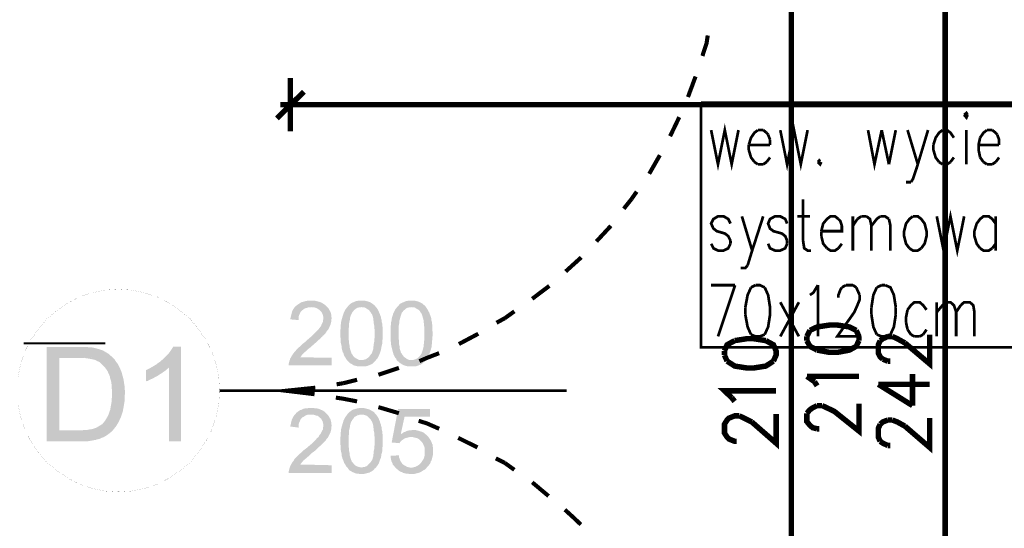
# Model space of a CAD drawing. Header units: millimetres. Extents: x -14047 to 49934, y -21523 to 14989.
# Tile 114 of 256: x 1420 to 1648, y 5724 to 5842. Entities that reach past the tile are written whole.
import ezdxf

# ---------------------------------------------------------------- set-up
doc = ezdxf.new("R2010")
doc.units = ezdxf.units.MM
doc.layers.add('H', color=7, linetype='Continuous')
doc.layers.add('P', color=7, linetype='Continuous')

msp = doc.modelspace()

# ---------------------------------------------------------------- hatches: boundary and pattern name
at = {"layer": 'H', "linetype": 'Continuous'}
for points in [[(1484.533, 5772.346), (1482.593, 5772.521), (1482.678, 5772.961), (1482.768, 5773.316), (1482.853, 5773.666), (1482.943, 5774.021), (1483.033, 5774.371), (1483.208, 5774.726), (1483.383, 5774.991), (1483.563, 5775.256), (1483.823, 5775.521), (1484.003, 5775.696), (1484.353, 5775.961), (1484.883, 5776.311), (1485.238, 5776.491), (1485.503, 5776.576), (1485.853, 5776.666), (1486.208, 5776.756), (1486.648, 5776.841), (1486.998, 5776.841), (1487.443, 5776.841), (1487.882, 5776.841), (1488.322, 5776.841), (1488.677, 5776.756), (1489.027, 5776.666), (1489.382, 5776.576), (1489.647, 5776.491), (1489.997, 5776.311), (1490.527, 5775.961), (1490.792, 5775.786), (1491.142, 5775.431), (1487.443, 5775.341), (1487.088, 5775.341), (1486.648, 5775.256), (1486.383, 5775.166), (1486.028, 5775.076), (1485.768, 5774.901), (1485.413, 5774.636), (1485.058, 5774.286), (1484.883, 5774.021), (1484.793, 5773.756), (1484.618, 5773.401), (1484.533, 5773.051), (1484.533, 5772.611)], [(1502.431, 5762.997), (1499.171, 5763.087), (1499.521, 5763.087), (1499.786, 5763.172), (1500.141, 5763.262), (1500.406, 5763.437), (1500.666, 5763.612), (1500.931, 5763.877), (1501.196, 5764.232), (1501.376, 5764.497), (1501.551, 5764.672), (1501.641, 5764.937), (1501.726, 5765.202), (1501.816, 5765.467), (1501.901, 5765.817), (1501.901, 5766.172), (1501.991, 5766.522), (1501.991, 5766.877), (1502.081, 5767.317), (1502.081, 5767.757), (1502.166, 5768.202), (1502.166, 5768.727), (1502.166, 5769.172), (1502.166, 5769.697), (1502.166, 5770.226), (1502.081, 5770.666), (1502.081, 5771.111), (1501.991, 5771.551), (1501.991, 5771.901), (1501.901, 5772.256), (1501.901, 5772.611), (1501.816, 5772.961), (1501.726, 5773.226), (1501.641, 5773.491), (1501.551, 5773.756), (1501.376, 5773.931), (1501.286, 5774.106), (1501.021, 5774.461), (1500.756, 5774.726), (1500.491, 5774.901), (1500.226, 5775.076), (1499.876, 5775.256), (1499.611, 5775.341), (1499.256, 5775.341), (1495.906, 5775.431), (1496.081, 5775.696), (1496.346, 5775.961), (1496.701, 5776.226), (1496.966, 5776.401), (1497.316, 5776.491), (1497.671, 5776.666), (1497.936, 5776.756), (1498.376, 5776.841), (1498.726, 5776.841), (1499.081, 5776.841), (1499.521, 5776.841), (1499.876, 5776.841), (1500.226, 5776.756), (1500.581, 5776.666), (1500.931, 5776.576), (1501.286, 5776.401), (1501.551, 5776.226), (1501.901, 5775.961), (1502.166, 5775.786), (1502.346, 5775.521), (1502.61, 5775.256), (1502.785, 5774.991), (1502.96, 5774.726), (1503.135, 5774.371), (1503.225, 5774.106), (1503.4, 5773.756), (1503.49, 5773.401), (1503.665, 5773.051), (1503.665, 5772.786), (1503.755, 5772.521), (1503.84, 5772.166), (1503.84, 5771.901), (1503.93, 5771.551), (1503.93, 5771.196), (1504.02, 5770.756), (1504.02, 5770.406), (1504.02, 5769.962), (1504.02, 5769.522), (1504.02, 5768.727), (1504.02, 5768.377), (1504.02, 5767.937), (1503.93, 5767.142), (1503.93, 5766.787), (1503.84, 5766.437), (1503.755, 5766.082), (1503.665, 5765.467), (1503.58, 5765.202), (1503.49, 5764.937), (1503.225, 5764.232), (1503.05, 5763.877), (1502.87, 5763.527)], [(1513.984, 5762.997), (1510.719, 5763.087), (1511.074, 5763.087), (1511.424, 5763.172), (1511.689, 5763.262), (1512.044, 5763.437), (1512.309, 5763.612), (1512.574, 5763.877), (1512.839, 5764.232), (1513.014, 5764.497), (1513.104, 5764.672), (1513.189, 5764.937), (1513.279, 5765.202), (1513.364, 5765.467), (1513.454, 5765.817), (1513.544, 5766.172), (1513.544, 5766.522), (1513.629, 5766.877), (1513.629, 5767.317), (1513.719, 5767.757), (1513.719, 5768.202), (1513.719, 5768.727), (1513.719, 5769.172), (1513.719, 5769.697), (1513.719, 5770.226), (1513.719, 5770.666), (1513.629, 5771.111), (1513.629, 5771.551), (1513.544, 5771.901), (1513.544, 5772.256), (1513.454, 5772.611), (1513.364, 5772.961), (1513.279, 5773.226), (1513.189, 5773.491), (1513.104, 5773.756), (1513.014, 5773.931), (1512.839, 5774.106), (1512.659, 5774.461), (1512.394, 5774.726), (1512.044, 5774.901), (1511.779, 5775.076), (1511.514, 5775.256), (1511.164, 5775.341), (1510.809, 5775.341), (1507.46, 5775.431), (1507.725, 5775.696), (1507.9, 5775.961), (1508.25, 5776.226), (1508.605, 5776.401), (1508.87, 5776.491), (1509.22, 5776.666), (1509.575, 5776.756), (1509.93, 5776.841), (1510.279, 5776.841), (1510.719, 5776.841), (1511.164, 5776.841), (1511.514, 5776.841), (1511.869, 5776.756), (1512.219, 5776.666), (1512.484, 5776.576), (1512.839, 5776.401), (1513.189, 5776.226), (1513.454, 5775.961), (1513.719, 5775.786), (1513.984, 5775.521), (1514.159, 5775.256), (1514.339, 5774.991), (1514.514, 5774.726), (1514.689, 5774.371), (1514.864, 5774.106), (1514.954, 5773.756), (1515.129, 5773.401), (1515.219, 5773.051), (1515.309, 5772.786), (1515.309, 5772.521), (1515.394, 5772.166), (1515.484, 5771.901), (1515.484, 5771.551), (1515.569, 5771.196), (1515.569, 5770.756), (1515.569, 5770.406), (1515.569, 5769.962), (1515.659, 5769.522), (1515.659, 5768.727), (1515.569, 5768.377), (1515.569, 5767.937), (1515.484, 5767.142), (1515.484, 5766.787), (1515.394, 5766.437), (1515.394, 5766.082), (1515.219, 5765.467), (1515.129, 5765.202), (1515.044, 5764.937), (1514.779, 5764.232), (1514.599, 5763.877), (1514.424, 5763.527)], [(1482.238, 5761.853), (1482.238, 5762.203), (1482.328, 5762.558), (1482.413, 5762.907), (1482.503, 5763.087), (1482.593, 5763.437), (1482.768, 5763.702), (1482.943, 5764.057), (1483.118, 5764.317), (1483.383, 5764.672), (1483.563, 5764.937), (1483.738, 5765.112), (1483.913, 5765.287), (1484.088, 5765.552), (1484.883, 5766.262), (1485.148, 5766.522), (1485.413, 5766.787), (1485.768, 5767.052), (1486.118, 5767.317), (1486.473, 5767.672), (1487.178, 5768.287), (1487.528, 5768.552), (1487.792, 5768.817), (1488.322, 5769.347), (1488.587, 5769.612), (1488.762, 5769.787), (1489.027, 5770.052), (1489.202, 5770.226), (1489.292, 5770.406), (1489.647, 5770.846), (1489.822, 5771.196), (1489.997, 5771.551), (1490.172, 5771.901), (1490.172, 5772.256), (1490.262, 5772.521), (1490.262, 5772.786), (1490.262, 5773.136), (1490.172, 5773.491), (1490.087, 5773.756), (1489.912, 5774.106), (1489.732, 5774.371), (1489.467, 5774.636), (1489.202, 5774.811), (1488.942, 5774.991), (1488.587, 5775.166), (1488.322, 5775.256), (1487.967, 5775.341), (1487.528, 5775.341), (1491.142, 5775.431), (1491.407, 5775.166), (1491.587, 5774.811), (1491.762, 5774.551), (1491.937, 5774.196), (1492.027, 5773.931), (1492.117, 5773.581), (1492.117, 5773.226), (1492.202, 5772.786), (1492.117, 5772.346), (1492.117, 5771.991), (1491.937, 5771.286), (1491.762, 5770.931), (1491.672, 5770.666), (1491.497, 5770.316), (1491.322, 5770.052), (1491.057, 5769.787), (1490.882, 5769.437), (1490.617, 5769.082), (1490.437, 5768.907), (1490.172, 5768.727), (1489.997, 5768.462), (1489.732, 5768.287), (1489.557, 5768.022), (1489.202, 5767.757), (1488.942, 5767.492), (1488.677, 5767.232), (1488.322, 5766.967), (1487.967, 5766.612), (1487.707, 5766.437), (1487.353, 5766.082), (1486.998, 5765.817), (1486.648, 5765.552), (1486.383, 5765.287), (1486.118, 5765.027), (1485.853, 5764.847), (1485.678, 5764.672), (1485.323, 5764.317), (1485.148, 5763.967), (1484.883, 5763.702), (1492.202, 5763.612), (1492.202, 5761.853)], [(1499.171, 5761.588), (1498.726, 5761.588), (1498.376, 5761.588), (1498.021, 5761.673), (1497.671, 5761.763), (1497.316, 5761.853), (1497.051, 5762.028), (1496.786, 5762.203), (1496.436, 5762.378), (1496.171, 5762.643), (1495.996, 5762.822), (1495.731, 5763.087), (1495.551, 5763.347), (1495.466, 5763.527), (1495.291, 5763.792), (1495.112, 5764.057), (1495.027, 5764.317), (1494.937, 5764.672), (1494.762, 5764.937), (1494.582, 5765.642), (1494.497, 5765.997), (1494.497, 5766.347), (1494.317, 5767.142), (1494.317, 5767.937), (1494.232, 5768.377), (1494.232, 5768.907), (1494.232, 5769.172), (1494.232, 5769.612), (1494.232, 5770.052), (1494.317, 5770.491), (1494.317, 5771.286), (1494.407, 5771.636), (1494.407, 5771.991), (1494.497, 5772.346), (1494.582, 5772.611), (1494.672, 5772.961), (1494.762, 5773.226), (1494.847, 5773.491), (1494.937, 5773.841), (1495.112, 5774.196), (1495.291, 5774.551), (1495.466, 5774.901), (1495.906, 5775.431), (1499.081, 5775.341), (1498.726, 5775.341), (1498.466, 5775.256), (1498.111, 5775.166), (1497.846, 5774.991), (1497.491, 5774.726), (1497.316, 5774.551), (1497.141, 5774.286), (1496.966, 5774.106), (1496.876, 5773.841), (1496.701, 5773.581), (1496.521, 5773.051), (1496.436, 5772.696), (1496.436, 5772.431), (1496.346, 5772.081), (1496.261, 5771.636), (1496.261, 5771.286), (1496.171, 5770.406), (1496.171, 5769.962), (1496.171, 5768.727), (1496.171, 5768.202), (1496.171, 5767.757), (1496.261, 5767.317), (1496.261, 5766.877), (1496.346, 5766.522), (1496.346, 5766.172), (1496.436, 5765.817), (1496.521, 5765.467), (1496.611, 5765.202), (1496.701, 5764.937), (1496.786, 5764.672), (1496.876, 5764.497), (1497.051, 5764.317), (1497.231, 5763.967), (1497.491, 5763.702), (1497.756, 5763.527), (1498.111, 5763.347), (1498.376, 5763.172), (1498.726, 5763.087), (1499.081, 5763.087), (1502.431, 5762.997), (1502.166, 5762.733), (1501.991, 5762.558), (1501.641, 5762.203), (1501.286, 5762.028), (1501.021, 5761.938), (1500.666, 5761.763), (1500.316, 5761.673), (1499.961, 5761.588), (1499.611, 5761.588)], [(1510.719, 5761.588), (1510.369, 5761.588), (1509.93, 5761.588), (1509.575, 5761.673), (1509.31, 5761.763), (1508.96, 5761.853), (1508.605, 5762.028), (1508.34, 5762.203), (1508.075, 5762.378), (1507.81, 5762.643), (1507.545, 5762.822), (1507.28, 5763.087), (1507.195, 5763.347), (1507.015, 5763.527), (1506.84, 5763.792), (1506.755, 5764.057), (1506.575, 5764.317), (1506.49, 5764.672), (1506.4, 5764.937), (1506.225, 5765.642), (1506.135, 5765.997), (1506.045, 5766.347), (1505.96, 5767.142), (1505.87, 5767.937), (1505.87, 5768.377), (1505.87, 5768.907), (1505.87, 5769.172), (1505.87, 5769.612), (1505.87, 5770.052), (1505.87, 5770.491), (1505.96, 5771.286), (1505.96, 5771.636), (1506.045, 5771.991), (1506.135, 5772.346), (1506.135, 5772.611), (1506.225, 5772.961), (1506.31, 5773.226), (1506.4, 5773.491), (1506.49, 5773.841), (1506.665, 5774.196), (1506.84, 5774.551), (1507.015, 5774.901), (1507.46, 5775.431), (1510.719, 5775.341), (1510.369, 5775.341), (1510.014, 5775.256), (1509.665, 5775.166), (1509.4, 5774.991), (1509.135, 5774.726), (1508.87, 5774.551), (1508.695, 5774.286), (1508.515, 5774.106), (1508.43, 5773.841), (1508.34, 5773.581), (1508.165, 5773.051), (1508.075, 5772.696), (1507.99, 5772.431), (1507.9, 5772.081), (1507.9, 5771.636), (1507.81, 5771.286), (1507.725, 5770.406), (1507.725, 5769.962), (1507.725, 5768.727), (1507.725, 5768.202), (1507.81, 5767.757), (1507.81, 5767.317), (1507.81, 5766.877), (1507.9, 5766.522), (1507.99, 5766.172), (1507.99, 5765.817), (1508.075, 5765.467), (1508.165, 5765.202), (1508.25, 5764.937), (1508.34, 5764.672), (1508.515, 5764.497), (1508.605, 5764.317), (1508.87, 5763.967), (1509.135, 5763.702), (1509.4, 5763.527), (1509.665, 5763.347), (1510.014, 5763.172), (1510.279, 5763.087), (1510.634, 5763.087), (1513.984, 5762.997), (1513.809, 5762.733), (1513.544, 5762.558), (1513.189, 5762.203), (1512.924, 5762.028), (1512.574, 5761.938), (1512.219, 5761.763), (1511.954, 5761.673), (1511.604, 5761.588), (1511.164, 5761.588), (1510.809, 5761.588)], [(1426.066, 5744.215), (1426.066, 5766.082), (1434.265, 5766.082), (1434.885, 5766.082), (1435.5, 5766.082), (1436.029, 5765.997), (1436.559, 5765.997), (1436.999, 5765.907), (1437.439, 5765.817), (1438.589, 5765.467), (1439.119, 5765.287), (1439.559, 5765.027), (1439.999, 5764.762), (1440.439, 5764.497), (1440.704, 5764.232), (1441.144, 5763.877), (1433.56, 5763.527), (1428.975, 5763.527), (1428.975, 5746.77), (1441.059, 5746.42), (1440.614, 5746.065), (1440.264, 5745.8), (1439.734, 5745.45), (1439.294, 5745.185), (1438.764, 5745.01), (1438.234, 5744.745), (1437.704, 5744.655), (1437.529, 5744.565), (1436.999, 5744.48), (1436.559, 5744.39), (1436.029, 5744.3), (1435.5, 5744.215), (1434.975, 5744.215), (1434.355, 5744.215)], [(1454.462, 5744.215), (1454.462, 5761.323), (1450.582, 5761.498), (1451.022, 5761.763), (1451.462, 5762.028), (1451.902, 5762.378), (1452.342, 5762.643), (1452.697, 5762.997), (1453.047, 5763.262), (1453.492, 5763.702), (1453.932, 5764.142), (1454.282, 5764.497), (1454.637, 5764.937), (1454.902, 5765.377), (1455.167, 5765.732), (1455.432, 5766.172), (1457.197, 5766.172), (1457.197, 5744.215)], [(1441.059, 5746.42), (1428.975, 5746.77), (1434.265, 5746.77), (1434.885, 5746.86), (1435.5, 5746.86), (1435.944, 5746.95), (1436.469, 5747.035), (1436.914, 5747.125), (1437.089, 5747.215), (1437.619, 5747.39), (1438.059, 5747.655), (1438.499, 5747.919), (1438.939, 5748.184), (1439.379, 5748.709), (1439.644, 5749.064), (1439.909, 5749.504), (1440.174, 5749.944), (1440.439, 5750.474), (1440.614, 5751.004), (1440.794, 5751.534), (1440.879, 5752.064), (1440.969, 5752.504), (1441.059, 5753.034), (1441.144, 5753.564), (1441.144, 5754.089), (1441.234, 5754.709), (1441.234, 5755.943), (1441.144, 5756.558), (1441.144, 5757.178), (1441.059, 5757.793), (1440.969, 5758.323), (1440.794, 5758.763), (1440.704, 5759.293), (1440.529, 5759.733), (1440.349, 5760.088), (1440.174, 5760.528), (1439.734, 5761.143), (1439.379, 5761.588), (1439.029, 5761.938), (1438.674, 5762.293), (1438.234, 5762.643), (1437.794, 5762.822), (1437.354, 5763.087), (1436.999, 5763.172), (1436.559, 5763.262), (1436.119, 5763.347), (1435.59, 5763.437), (1434.975, 5763.527), (1434.355, 5763.527), (1433.65, 5763.527), (1441.144, 5763.877), (1441.499, 5763.527), (1441.849, 5763.172), (1442.114, 5762.733), (1442.469, 5762.293), (1442.734, 5761.853), (1442.999, 5761.323), (1443.173, 5760.883), (1443.348, 5760.528), (1443.523, 5759.998), (1443.613, 5759.558), (1443.788, 5759.028), (1443.878, 5758.588), (1443.968, 5758.058), (1444.053, 5757.528), (1444.143, 5756.998), (1444.143, 5756.383), (1444.233, 5755.853), (1444.233, 5755.239), (1444.143, 5754.709), (1444.143, 5754.089), (1444.143, 5753.564), (1443.968, 5752.504), (1443.878, 5751.974), (1443.788, 5751.534), (1443.703, 5751.004), (1443.613, 5750.829), (1443.438, 5750.299), (1443.263, 5749.769), (1442.999, 5749.239), (1442.819, 5748.799), (1442.554, 5748.359), (1442.294, 5747.919), (1442.114, 5747.655), (1441.764, 5747.215), (1441.409, 5746.77)], [(1449.083, 5758.148), (1449.083, 5760.703), (1449.613, 5760.968), (1450.582, 5761.498), (1454.462, 5761.323), (1454.107, 5761.058), (1453.757, 5760.703), (1453.312, 5760.438), (1452.872, 5760.088), (1452.432, 5759.823), (1451.902, 5759.468), (1451.372, 5759.203), (1450.932, 5758.938), (1450.403, 5758.678), (1449.963, 5758.498), (1449.523, 5758.233)], [(1484.533, 5747.39), (1482.593, 5747.655), (1482.678, 5748.004), (1482.768, 5748.444), (1482.853, 5748.799), (1482.943, 5749.154), (1483.033, 5749.414), (1483.208, 5749.769), (1483.383, 5750.034), (1483.563, 5750.299), (1483.823, 5750.564), (1484.003, 5750.829), (1484.353, 5751.094), (1484.883, 5751.444), (1485.238, 5751.534), (1485.503, 5751.709), (1485.853, 5751.799), (1486.208, 5751.884), (1486.648, 5751.884), (1486.998, 5751.974), (1487.443, 5751.974), (1487.882, 5751.974), (1488.322, 5751.884), (1488.677, 5751.884), (1489.027, 5751.799), (1489.382, 5751.709), (1489.647, 5751.534), (1489.997, 5751.444), (1490.527, 5751.094), (1490.792, 5750.829), (1491.142, 5750.474), (1487.443, 5750.389), (1487.088, 5750.389), (1486.648, 5750.389), (1486.383, 5750.299), (1486.028, 5750.124), (1485.768, 5749.944), (1485.413, 5749.769), (1485.058, 5749.414), (1484.883, 5749.064), (1484.793, 5748.799), (1484.618, 5748.444), (1484.533, 5748.094), (1484.533, 5747.74)], [(1502.431, 5738.041), (1499.171, 5738.131), (1499.521, 5738.216), (1499.786, 5738.216), (1500.141, 5738.396), (1500.406, 5738.481), (1500.666, 5738.746), (1500.931, 5739.011), (1501.196, 5739.276), (1501.376, 5739.541), (1501.551, 5739.806), (1501.641, 5739.981), (1501.726, 5740.246), (1501.816, 5740.6), (1501.901, 5740.865), (1501.901, 5741.215), (1501.991, 5741.57), (1501.991, 5742.01), (1502.081, 5742.36), (1502.081, 5742.805), (1502.166, 5743.33), (1502.166, 5743.775), (1502.166, 5744.3), (1502.166, 5744.83), (1502.166, 5745.27), (1502.081, 5745.8), (1502.081, 5746.24), (1501.991, 5746.595), (1501.991, 5747.035), (1501.901, 5747.39), (1501.901, 5747.74), (1501.816, 5748.004), (1501.726, 5748.359), (1501.641, 5748.624), (1501.551, 5748.799), (1501.376, 5749.064), (1501.286, 5749.239), (1501.021, 5749.504), (1500.756, 5749.769), (1500.491, 5750.034), (1500.226, 5750.209), (1499.876, 5750.299), (1499.611, 5750.389), (1499.256, 5750.389), (1495.906, 5750.564), (1496.081, 5750.739), (1496.346, 5751.004), (1496.701, 5751.269), (1496.966, 5751.444), (1497.316, 5751.619), (1497.671, 5751.709), (1497.936, 5751.799), (1498.376, 5751.884), (1498.726, 5751.974), (1499.081, 5751.974), (1499.521, 5751.974), (1499.876, 5751.884), (1500.226, 5751.799), (1500.581, 5751.709), (1500.931, 5751.619), (1501.286, 5751.444), (1501.551, 5751.269), (1501.901, 5751.094), (1502.166, 5750.829), (1502.346, 5750.564), (1502.61, 5750.299), (1502.785, 5750.034), (1502.96, 5749.769), (1503.135, 5749.504), (1503.225, 5749.154), (1503.4, 5748.799), (1503.49, 5748.444), (1503.665, 5748.094), (1503.665, 5747.83), (1503.755, 5747.565), (1503.84, 5747.3), (1503.84, 5746.95), (1503.93, 5746.595), (1503.93, 5746.24), (1504.02, 5745.89), (1504.02, 5745.45), (1504.02, 5745.095), (1504.02, 5744.655), (1504.02, 5743.86), (1504.02, 5743.42), (1504.02, 5742.98), (1503.93, 5742.275), (1503.93, 5741.835), (1503.84, 5741.48), (1503.755, 5741.215), (1503.665, 5740.51), (1503.58, 5740.246), (1503.49, 5740.071), (1503.225, 5739.276), (1503.05, 5738.921), (1502.87, 5738.661)], [(1507.9, 5743.775), (1506.135, 5743.95), (1507.635, 5751.709), (1515.044, 5751.709), (1515.044, 5749.944), (1509.135, 5749.944), (1508.25, 5745.89), (1514.074, 5745.8), (1514.339, 5745.535), (1514.689, 5745.185), (1510.634, 5745.185), (1510.279, 5745.185), (1509.93, 5745.095), (1509.575, 5745.01), (1509.22, 5744.92), (1509.045, 5744.83), (1508.695, 5744.565), (1508.43, 5744.39), (1508.165, 5744.125), (1507.99, 5743.86)], [(1482.238, 5736.896), (1482.238, 5737.246), (1482.328, 5737.601), (1482.413, 5737.951), (1482.503, 5738.216), (1482.593, 5738.481), (1482.768, 5738.836), (1482.943, 5739.101), (1483.118, 5739.451), (1483.383, 5739.716), (1483.563, 5740.071), (1483.913, 5740.421), (1484.088, 5740.6), (1484.883, 5741.39), (1485.148, 5741.57), (1485.413, 5741.835), (1485.768, 5742.185), (1486.118, 5742.45), (1486.473, 5742.715), (1487.178, 5743.33), (1487.528, 5743.595), (1487.792, 5743.86), (1488.322, 5744.39), (1488.587, 5744.655), (1488.762, 5744.92), (1489.027, 5745.095), (1489.202, 5745.27), (1489.292, 5745.535), (1489.647, 5745.98), (1489.822, 5746.33), (1489.997, 5746.685), (1490.172, 5746.95), (1490.172, 5747.3), (1490.262, 5747.655), (1490.262, 5747.83), (1490.262, 5748.184), (1490.172, 5748.534), (1490.087, 5748.889), (1489.912, 5749.154), (1489.732, 5749.504), (1489.467, 5749.679), (1489.202, 5749.944), (1488.942, 5750.124), (1488.587, 5750.209), (1488.322, 5750.299), (1487.967, 5750.389), (1487.528, 5750.389), (1491.142, 5750.474), (1491.407, 5750.209), (1491.587, 5749.944), (1491.762, 5749.594), (1491.937, 5749.329), (1492.027, 5748.974), (1492.117, 5748.624), (1492.117, 5748.269), (1492.202, 5747.919), (1492.117, 5747.39), (1492.117, 5747.035), (1491.937, 5746.33), (1491.762, 5745.98), (1491.672, 5745.715), (1491.497, 5745.45), (1491.322, 5745.095), (1491.057, 5744.83), (1490.882, 5744.48), (1490.617, 5744.215), (1490.437, 5744.04), (1490.172, 5743.775), (1489.997, 5743.595), (1489.732, 5743.33), (1489.557, 5743.155), (1489.202, 5742.89), (1488.942, 5742.625), (1488.677, 5742.36), (1488.322, 5742.01), (1487.967, 5741.745), (1487.707, 5741.57), (1487.353, 5741.215), (1486.998, 5740.865), (1486.648, 5740.6), (1486.383, 5740.336), (1486.118, 5740.156), (1485.853, 5739.891), (1485.678, 5739.806), (1485.323, 5739.366), (1485.148, 5739.101), (1484.883, 5738.836), (1492.202, 5738.661), (1492.202, 5736.896)], [(1499.171, 5736.631), (1498.726, 5736.631), (1498.376, 5736.716), (1498.021, 5736.716), (1497.671, 5736.806), (1497.316, 5736.981), (1497.051, 5737.071), (1496.786, 5737.246), (1496.436, 5737.426), (1496.171, 5737.691), (1495.996, 5737.951), (1495.731, 5738.216), (1495.551, 5738.396), (1495.466, 5738.661), (1495.291, 5738.921), (1495.112, 5739.186), (1495.027, 5739.451), (1494.937, 5739.716), (1494.762, 5740.071), (1494.582, 5740.685), (1494.497, 5741.04), (1494.497, 5741.39), (1494.317, 5742.185), (1494.317, 5743.065), (1494.232, 5743.51), (1494.232, 5743.95), (1494.232, 5744.3), (1494.232, 5744.745), (1494.232, 5745.185), (1494.317, 5745.535), (1494.317, 5746.33), (1494.407, 5746.685), (1494.407, 5747.035), (1494.497, 5747.39), (1494.582, 5747.74), (1494.672, 5748.004), (1494.762, 5748.359), (1494.847, 5748.534), (1494.937, 5748.974), (1495.112, 5749.329), (1495.291, 5749.679), (1495.466, 5749.944), (1495.906, 5750.564), (1499.081, 5750.389), (1498.726, 5750.389), (1498.466, 5750.299), (1498.111, 5750.209), (1497.846, 5750.034), (1497.491, 5749.859), (1497.316, 5749.594), (1497.141, 5749.329), (1496.966, 5749.154), (1496.876, 5748.889), (1496.701, 5748.709), (1496.521, 5748.094), (1496.436, 5747.83), (1496.436, 5747.475), (1496.346, 5747.125), (1496.261, 5746.77), (1496.261, 5746.33), (1496.171, 5745.45), (1496.171, 5745.01), (1496.171, 5743.775), (1496.171, 5743.245), (1496.171, 5742.805), (1496.261, 5742.36), (1496.261, 5741.92), (1496.346, 5741.57), (1496.346, 5741.215), (1496.436, 5740.865), (1496.521, 5740.6), (1496.611, 5740.246), (1496.701, 5739.981), (1496.786, 5739.806), (1496.876, 5739.541), (1497.051, 5739.366), (1497.231, 5739.101), (1497.491, 5738.836), (1497.756, 5738.571), (1498.111, 5738.396), (1498.376, 5738.306), (1498.726, 5738.216), (1499.081, 5738.131), (1502.431, 5738.041), (1502.166, 5737.866), (1501.991, 5737.601), (1501.641, 5737.336), (1501.286, 5737.161), (1501.021, 5736.981), (1500.666, 5736.896), (1500.316, 5736.806), (1499.961, 5736.716), (1499.611, 5736.631)], [(1514.074, 5745.8), (1508.25, 5745.89), (1508.605, 5746.065), (1508.96, 5746.33), (1509.31, 5746.42), (1509.575, 5746.595), (1509.93, 5746.685), (1510.279, 5746.77), (1510.634, 5746.77), (1510.984, 5746.86), (1511.514, 5746.86), (1511.869, 5746.77), (1512.219, 5746.685), (1512.574, 5746.595), (1512.839, 5746.505), (1513.189, 5746.42), (1513.544, 5746.24), (1513.809, 5745.98)], [(1510.634, 5736.631), (1510.279, 5736.631), (1509.84, 5736.716), (1509.485, 5736.716), (1509.135, 5736.806), (1508.78, 5736.896), (1508.515, 5737.071), (1508.165, 5737.161), (1507.9, 5737.336), (1507.635, 5737.601), (1507.37, 5737.776), (1507.105, 5738.041), (1510.634, 5738.131), (1510.984, 5738.131), (1511.339, 5738.216), (1511.689, 5738.306), (1512.044, 5738.481), (1512.309, 5738.661), (1512.574, 5738.836), (1512.839, 5739.101), (1513.104, 5739.451), (1513.279, 5739.716), (1513.454, 5739.981), (1513.629, 5740.336), (1513.719, 5740.685), (1513.809, 5741.04), (1513.809, 5741.39), (1513.809, 5741.835), (1513.809, 5742.185), (1513.809, 5742.625), (1513.719, 5742.98), (1513.544, 5743.33), (1513.454, 5743.595), (1513.279, 5743.86), (1513.104, 5744.125), (1512.924, 5744.3), (1512.659, 5744.565), (1512.394, 5744.745), (1512.134, 5744.92), (1511.779, 5745.01), (1511.424, 5745.095), (1511.074, 5745.185), (1510.719, 5745.185), (1514.689, 5745.185), (1514.864, 5744.92), (1515.044, 5744.655), (1515.219, 5744.39), (1515.394, 5744.04), (1515.484, 5743.685), (1515.659, 5743.42), (1515.659, 5743.065), (1515.749, 5742.625), (1515.749, 5742.275), (1515.749, 5741.57), (1515.749, 5741.215), (1515.659, 5740.865), (1515.569, 5740.51), (1515.484, 5740.156), (1515.394, 5739.806), (1515.219, 5739.541), (1515.129, 5739.186), (1514.954, 5738.921), (1514.689, 5738.571), (1514.599, 5738.481), (1514.339, 5738.216), (1514.159, 5737.951), (1513.894, 5737.691), (1513.544, 5737.511), (1513.279, 5737.336), (1513.014, 5737.161), (1512.659, 5736.981), (1512.044, 5736.806), (1511.689, 5736.716), (1511.339, 5736.631), (1510.899, 5736.631)], [(1507.105, 5738.041), (1506.84, 5738.306), (1506.665, 5738.571), (1506.4, 5738.836), (1506.31, 5739.186), (1506.135, 5739.451), (1506.045, 5739.806), (1505.96, 5740.156), (1505.87, 5740.6), (1505.87, 5740.865), (1507.81, 5740.95), (1507.81, 5740.6), (1507.99, 5740.156), (1508.075, 5739.891), (1508.25, 5739.541), (1508.43, 5739.276), (1508.605, 5739.011), (1508.78, 5738.836), (1509.045, 5738.661), (1509.4, 5738.481), (1509.665, 5738.306), (1510.014, 5738.216), (1510.369, 5738.131), (1510.634, 5738.131)]]:
    msp.add_hatch(color=256, dxfattribs=at).paths.add_polyline_path(points)

# ---------------------------------------------------------------- linework, layer by layer
at = {"layer": 'P'}
for points, const_width in [([(1634.618, 5635.84), (1634.618, 5875.957)], 1.27), ([(1598.903, 5860.084), (1598.903, 5651.887)], 1.27), ([(1579.505, 5838.392), (1579.24, 5836.628), (1578.27, 5833.633)], 0.955), ([(1482.593, 5828.519), (1482.593, 5816.17)], 1.27), ([(1576.681, 5828.869), (1574.916, 5824.109)], 0.95), ([(1485.768, 5825.344), (1479.504, 5819.17)], 1.27), ([(1484.793, 5822.344), (1480.298, 5822.344)], 1.27), ([(1853.663, 5822.344), (1483.473, 5822.344)], 1.27), ([(1577.915, 5822.784), (1730.65, 5822.784)], 0.635), ([(1730.65, 5822.784), (1730.65, 5765.997), (1577.915, 5765.997), (1577.915, 5822.784)], 0.635), ([(1572.891, 5819.435), (1572.096, 5817.76), (1570.771, 5815.025)], 0.955), ([(1639.822, 5819.965), (1639.557, 5820.405), (1639.027, 5819.965)], 0.635), ([(1639.027, 5819.965), (1639.557, 5819.345), (1639.822, 5819.965)], 0.635), ([(1580.295, 5816.435), (1581.885, 5808.501), (1583.47, 5816.435), (1585.059, 5808.501), (1586.644, 5816.435)], 0.635), ([(1596.348, 5816.435), (1597.933, 5808.501), (1599.522, 5816.435), (1601.107, 5808.501), (1602.697, 5816.435)], 0.635), ([(1591.144, 5816.435), (1590.349, 5815.82), (1589.554, 5814.671), (1589.029, 5812.996)], 0.635), ([(1592.378, 5816.435), (1591.144, 5816.435)], 0.635), ([(1593.173, 5815.82), (1592.378, 5816.435)], 0.635), ([(1593.523, 5815.375), (1593.173, 5815.82)], 0.635), ([(1593.963, 5814.231), (1593.523, 5815.375)], 0.635), ([(1616.715, 5816.435), (1618.215, 5808.501), (1619.89, 5816.435)], 0.635), ([(1619.89, 5816.435), (1621.564, 5808.501)], 0.635), ([(1621.564, 5808.501), (1623.154, 5816.435)], 0.635), ([(1625.889, 5816.435), (1628.269, 5808.501), (1630.648, 5816.435)], 0.635), ([(1633.998, 5816.435), (1633.208, 5815.82), (1632.413, 5814.671), (1631.883, 5812.996)], 0.635), ([(1635.058, 5816.435), (1633.998, 5816.435)], 0.635), ([(1636.647, 5814.671), (1635.853, 5815.82), (1635.058, 5816.435)], 0.635), ([(1639.557, 5816.435), (1639.557, 5808.501)], 0.635), ([(1642.732, 5814.671), (1642.377, 5812.996), (1642.377, 5811.851), (1642.732, 5810.086)], 0.635), ([(1644.316, 5816.435), (1643.522, 5815.82), (1642.732, 5814.671)], 0.635), ([(1645.551, 5816.435), (1644.316, 5816.435)], 0.635), ([(1646.346, 5815.82), (1645.551, 5816.435)], 0.635), ([(1646.696, 5815.375), (1646.346, 5815.82)], 0.635), ([(1647.141, 5812.996), (1647.141, 5814.231), (1646.696, 5815.375)], 0.635), ([(1589.029, 5812.996), (1593.963, 5812.996)], 0.635), ([(1589.029, 5812.996), (1589.029, 5811.851)], 0.635), ([(1593.963, 5812.996), (1593.963, 5814.231)], 0.635), ([(1631.883, 5812.996), (1631.883, 5811.851)], 0.635), ([(1642.377, 5812.996), (1647.141, 5812.996)], 0.635), ([(1568.392, 5810.616), (1565.922, 5806.297)], 0.95), ([(1589.029, 5811.851), (1589.554, 5810.086), (1590.349, 5809.026)], 0.635), ([(1593.173, 5809.026), (1593.963, 5810.086)], 0.635), ([(1631.883, 5811.851), (1632.413, 5810.086), (1633.208, 5809.026)], 0.635), ([(1635.853, 5809.026), (1636.647, 5810.086)], 0.635), ([(1642.732, 5810.086), (1643.522, 5809.026)], 0.635), ([(1646.346, 5809.026), (1647.141, 5810.086)], 0.635), ([(1590.349, 5809.026), (1591.144, 5808.501)], 0.635), ([(1591.144, 5808.501), (1592.378, 5808.501)], 0.635), ([(1592.378, 5808.501), (1593.173, 5809.026)], 0.635), ([(1605.607, 5809.646), (1605.077, 5809.026)], 0.635), ([(1605.077, 5809.026), (1605.607, 5808.501), (1605.872, 5809.026)], 0.635), ([(1628.269, 5808.501), (1627.124, 5805.062), (1626.679, 5804.357)], 0.635), ([(1633.208, 5809.026), (1633.998, 5808.501)], 0.635), ([(1633.998, 5808.501), (1635.058, 5808.501)], 0.635), ([(1635.058, 5808.501), (1635.853, 5809.026)], 0.635), ([(1643.522, 5809.026), (1644.316, 5808.501)], 0.635), ([(1644.316, 5808.501), (1645.551, 5808.501)], 0.635), ([(1645.551, 5808.501), (1646.346, 5809.026)], 0.635), ([(1626.679, 5804.357), (1625.534, 5804.357)], 0.635), ([(1563.012, 5802.152), (1561.778, 5800.387)], 0.95), ([(1561.778, 5800.387), (1560.013, 5798.183)], 0.955), ([(1601.637, 5800.387), (1601.637, 5790.774)], 0.635), ([(1584.794, 5794.743), (1584.265, 5795.803), (1583.205, 5796.418), (1581.885, 5796.418), (1580.825, 5795.803), (1580.295, 5794.743), (1580.825, 5793.598), (1581.62, 5792.978), (1583.47, 5792.449), (1584.265, 5791.834), (1584.794, 5790.774)], 0.635), ([(1587.439, 5796.418), (1589.819, 5788.484), (1592.378, 5796.418)], 0.635), ([(1597.933, 5794.743), (1597.493, 5795.803), (1596.348, 5796.418), (1595.113, 5796.418), (1593.963, 5795.803), (1593.523, 5794.743), (1593.963, 5793.598), (1594.758, 5792.978), (1596.698, 5792.449), (1597.493, 5791.834), (1597.933, 5790.774)], 0.635), ([(1600.312, 5796.418), (1603.227, 5796.418)], 0.635), ([(1609.836, 5795.803), (1609.046, 5796.418), (1607.986, 5796.418), (1607.191, 5795.803), (1606.312, 5794.743), (1605.872, 5792.978)], 0.635), ([(1613.191, 5788.484), (1613.191, 5796.418)], 0.635), ([(1614.245, 5795.803), (1615.13, 5796.418)], 0.635), ([(1615.13, 5796.418), (1616.365, 5796.418)], 0.635), ([(1616.365, 5796.418), (1617.155, 5795.803), (1617.51, 5794.213), (1617.51, 5788.484)], 0.635), ([(1617.51, 5794.213), (1618.745, 5795.803), (1619.54, 5796.418)], 0.635), ([(1619.54, 5796.418), (1620.685, 5796.418), (1621.564, 5795.803)], 0.635), ([(1627.124, 5796.418), (1626.329, 5795.803), (1625.534, 5794.743), (1625.094, 5792.978), (1625.094, 5791.834), (1625.534, 5790.069), (1626.329, 5789.009)], 0.635), ([(1629.063, 5789.009), (1629.853, 5790.069), (1630.298, 5791.834), (1630.298, 5792.978), (1629.853, 5794.743), (1629.063, 5795.803), (1628.269, 5796.418), (1627.124, 5796.418)], 0.635), ([(1632.678, 5796.418), (1634.263, 5788.484), (1635.853, 5796.418), (1637.437, 5788.484), (1639.027, 5796.418)], 0.635), ([(1646.346, 5794.743), (1645.551, 5795.803), (1644.756, 5796.418), (1643.522, 5796.418), (1642.732, 5795.803), (1641.937, 5794.743), (1641.407, 5792.978), (1641.407, 5791.834), (1641.937, 5790.069), (1642.732, 5789.009)], 0.635), ([(1646.346, 5796.418), (1646.346, 5788.484)], 0.635), ([(1557.018, 5794.213), (1553.664, 5790.599)], 0.95), ([(1605.872, 5792.978), (1610.631, 5792.978), (1610.631, 5794.213), (1610.281, 5795.358), (1609.836, 5795.803)], 0.635), ([(1613.191, 5794.213), (1614.245, 5795.803)], 0.635), ([(1621.564, 5795.803), (1621.919, 5794.213), (1621.919, 5788.484)], 0.635), ([(1605.872, 5792.978), (1605.872, 5791.834)], 0.635), ([(1605.872, 5791.834), (1606.312, 5790.069), (1607.191, 5789.009)], 0.635), ([(1584.794, 5790.069), (1584.265, 5789.009), (1583.205, 5788.484), (1581.885, 5788.484), (1580.825, 5789.009), (1580.295, 5790.069)], 0.635), ([(1584.794, 5790.774), (1584.794, 5790.069)], 0.635), ([(1597.933, 5790.069), (1597.493, 5789.009), (1596.348, 5788.484), (1595.113, 5788.484), (1593.963, 5789.009), (1593.523, 5790.069)], 0.635), ([(1597.933, 5790.774), (1597.933, 5790.069)], 0.635), ([(1601.637, 5790.774), (1601.902, 5789.009), (1602.697, 5788.484), (1603.487, 5788.484)], 0.635), ([(1609.836, 5789.009), (1610.631, 5790.069)], 0.635), ([(1645.551, 5789.009), (1646.346, 5790.069)], 0.635), ([(1550.139, 5786.894), (1548.284, 5785.219)], 0.955), ([(1589.819, 5788.484), (1588.764, 5785.045)], 0.635), ([(1607.191, 5789.009), (1607.986, 5788.484), (1609.046, 5788.484), (1609.836, 5789.009)], 0.635), ([(1626.329, 5789.009), (1627.124, 5788.484), (1628.269, 5788.484), (1629.063, 5789.009)], 0.635), ([(1642.732, 5789.009), (1643.522, 5788.484), (1644.756, 5788.484), (1645.551, 5789.009)], 0.635), ([(1548.284, 5785.219), (1546.525, 5783.63)], 0.95), ([(1588.764, 5785.045), (1588.234, 5784.425), (1587.174, 5784.425)], 0.635), ([(1542.73, 5780.28), (1538.761, 5777.281)], 0.955), ([(1580.295, 5780.455), (1585.854, 5780.455)], 0.635), ([(1585.854, 5780.455), (1581.885, 5768.552)], 0.635), ([(1590.614, 5780.455), (1589.554, 5779.93)], 0.635), ([(1592.728, 5779.93), (1591.584, 5780.455), (1590.614, 5780.455)], 0.635), ([(1603.227, 5778.165), (1604.017, 5778.695), (1605.077, 5780.455)], 0.635), ([(1605.077, 5780.455), (1605.077, 5768.552)], 0.635), ([(1610.631, 5779.93), (1611.601, 5780.455)], 0.635), ([(1611.601, 5780.455), (1613.191, 5780.455)], 0.635), ([(1613.191, 5780.455), (1613.981, 5779.93)], 0.635), ([(1619.89, 5780.455), (1618.745, 5779.93)], 0.635), ([(1620.685, 5780.455), (1619.89, 5780.455)], 0.635), ([(1623.154, 5775.341), (1622.714, 5778.165), (1621.919, 5779.93), (1620.685, 5780.455)], 0.635), ([(1442.734, 5779.485), (1439.644, 5779.31), (1436.649, 5778.695), (1433.65, 5777.725), (1431.005, 5776.311), (1428.445, 5774.551), (1426.066, 5772.611), (1424.126, 5770.226), (1422.361, 5767.757), (1420.951, 5765.027), (1419.982, 5762.028), (1419.362, 5759.028)], 0.015), ([(1419.362, 5752.944), (1419.982, 5749.944), (1420.951, 5746.95), (1422.361, 5744.215), (1424.126, 5741.655), (1426.066, 5739.276), (1428.445, 5737.426), (1431.005, 5735.661), (1433.65, 5734.251), (1436.649, 5733.281), (1439.644, 5732.662), (1442.734, 5732.487), (1445.728, 5732.662), (1448.728, 5733.281), (1451.727, 5734.251), (1454.462, 5735.661), (1457.017, 5737.426), (1459.396, 5739.276), (1461.251, 5741.655), (1463.016, 5744.215), (1464.426, 5746.95), (1465.395, 5749.944), (1466.01, 5752.944), (1466.19, 5755.943), (1466.01, 5759.028), (1465.395, 5762.028), (1464.426, 5765.027), (1463.016, 5767.757), (1461.251, 5770.226), (1459.396, 5772.611), (1457.017, 5774.551), (1454.462, 5776.311), (1451.727, 5777.725), (1448.728, 5778.695), (1445.728, 5779.31), (1442.734, 5779.485)], 0.015), ([(1589.554, 5779.93), (1588.764, 5778.165), (1588.234, 5775.341)], 0.635), ([(1592.728, 5768.992), (1593.523, 5770.756), (1593.963, 5773.581), (1593.963, 5775.341), (1593.523, 5778.165), (1592.728, 5779.93)], 0.635), ([(1614.775, 5778.165), (1614.775, 5777.106), (1614.245, 5775.786), (1613.541, 5774.196), (1609.576, 5768.552), (1615.13, 5768.552)], 0.635), ([(1609.836, 5777.546), (1609.836, 5778.165), (1610.281, 5779.31), (1610.631, 5779.93)], 0.635), ([(1613.981, 5779.93), (1614.245, 5779.31), (1614.775, 5778.165)], 0.635), ([(1618.745, 5779.93), (1617.95, 5778.165), (1617.51, 5775.341)], 0.635), ([(1596.348, 5768.552), (1600.667, 5776.491)], 0.635), ([(1600.667, 5768.552), (1596.348, 5776.491)], 0.635), ([(1630.298, 5774.726), (1629.503, 5775.786), (1628.709, 5776.491), (1627.474, 5776.491), (1626.679, 5775.786), (1625.889, 5774.726)], 0.635), ([(1632.678, 5768.552), (1632.678, 5776.491)], 0.635), ([(1632.678, 5774.196), (1633.998, 5775.786), (1634.793, 5776.491), (1635.853, 5776.491), (1636.647, 5775.786), (1637.172, 5774.196)], 0.635), ([(1637.172, 5774.196), (1638.232, 5775.786)], 0.635), ([(1638.232, 5775.786), (1639.027, 5776.491), (1640.347, 5776.491), (1641.142, 5775.786), (1641.407, 5774.196), (1641.407, 5768.552)], 0.635), ([(1534.616, 5774.371), (1532.411, 5772.786)], 0.95), ([(1588.234, 5775.341), (1588.234, 5773.581)], 0.635), ([(1588.234, 5773.581), (1588.764, 5770.756), (1589.554, 5768.992)], 0.635), ([(1617.51, 5775.341), (1617.51, 5773.581)], 0.635), ([(1617.51, 5773.581), (1617.95, 5770.756), (1618.745, 5768.992)], 0.635), ([(1619.89, 5768.552), (1620.685, 5768.552), (1621.919, 5768.992), (1622.714, 5770.756), (1623.154, 5773.581)], 0.635), ([(1623.154, 5773.581), (1623.154, 5775.341)], 0.635), ([(1625.889, 5774.726), (1625.534, 5772.961)], 0.635), ([(1637.172, 5774.196), (1637.172, 5768.552)], 0.635), ([(1532.411, 5772.786), (1530.472, 5771.726)], 0.955), ([(1613.981, 5769.962), (1612.396, 5770.756), (1609.576, 5771.196), (1607.811, 5771.196), (1604.902, 5770.756), (1603.227, 5769.962)], 1.27), ([(1625.534, 5772.961), (1625.534, 5771.816)], 0.635), ([(1625.534, 5771.816), (1625.889, 5770.142)], 0.635), ([(1526.242, 5769.172), (1521.743, 5766.787)], 0.95), ([(1589.554, 5768.992), (1590.614, 5768.552), (1591.584, 5768.552), (1592.728, 5768.992)], 0.635), ([(1603.227, 5769.962), (1602.517, 5768.552)], 1.27), ([(1602.517, 5768.552), (1602.517, 5767.582)], 1.27), ([(1614.6, 5768.552), (1613.981, 5769.962)], 1.27), ([(1614.6, 5767.582), (1614.6, 5768.552)], 1.27), ([(1618.745, 5768.992), (1619.89, 5768.552)], 0.635), ([(1619.54, 5767.582), (1620.155, 5768.022), (1621.3, 5768.552)], 1.27), ([(1621.3, 5768.552), (1622.359, 5768.552)], 1.27), ([(1622.359, 5768.552), (1623.504, 5768.022), (1625.269, 5767.052)], 1.27), ([(1625.269, 5767.052), (1631.003, 5762.203), (1631.003, 5768.992)], 1.27), ([(1625.889, 5770.142), (1626.679, 5768.992)], 0.635), ([(1626.679, 5768.992), (1627.474, 5768.552)], 0.635), ([(1628.709, 5768.552), (1629.503, 5768.992)], 0.635), ([(1629.503, 5768.992), (1630.298, 5770.142)], 0.635), ([(1420.687, 5766.967), (1439.644, 5766.967)], 0.475), ([(1585.764, 5767.582), (1584, 5766.612), (1583.385, 5765.202)], 1.27), ([(1592.993, 5767.582), (1590.174, 5768.022), (1588.584, 5768.022), (1585.764, 5767.582)], 1.27), ([(1594.758, 5762.822), (1595.378, 5764.232), (1595.378, 5765.202), (1594.758, 5766.612), (1592.993, 5767.582)], 1.27), ([(1602.517, 5767.582), (1603.227, 5766.262), (1604.902, 5765.377)], 1.27), ([(1604.902, 5765.377), (1607.811, 5764.847), (1609.576, 5764.847), (1612.396, 5765.377), (1613.981, 5766.262)], 1.27), ([(1613.981, 5766.262), (1614.6, 5767.582)], 1.27), ([(1620.155, 5763.262), (1619.54, 5763.792), (1619.1, 5764.672), (1619.1, 5766.612), (1619.54, 5767.582)], 1.27), ([(1627.474, 5768.552), (1628.709, 5768.552)], 0.635), ([(1517.159, 5764.672), (1514.424, 5763.612)], 0.95), ([(1583.385, 5765.202), (1583.385, 5764.232)], 1.27), ([(1583.385, 5764.232), (1584, 5762.822)], 1.27), ([(1514.424, 5763.612), (1512.574, 5762.822)], 0.955), ([(1584, 5762.822), (1585.764, 5761.673), (1588.584, 5761.233), (1590.174, 5761.233), (1592.993, 5761.673), (1594.758, 5762.822)], 1.27), ([(1621.3, 5762.822), (1620.155, 5763.262)], 1.27), ([(1621.919, 5762.822), (1621.3, 5762.822)], 1.27), ([(1507.81, 5761.233), (1503.05, 5759.648)], 0.955), ([(1604.282, 5758.058), (1602.517, 5759.293)], 1.27), ([(1602.517, 5759.293), (1614.6, 5759.293)], 1.27), ([(1627.034, 5752.504), (1627.034, 5759.823)], 1.27), ([(1494.937, 5757.708), (1493.347, 5757.443)], 0.95), ([(1498.111, 5758.498), (1494.937, 5757.708)], 0.955), ([(1604.902, 5757.088), (1604.282, 5758.058)], 1.27), ([(1619.1, 5757.443), (1627.034, 5752.504)], 1.27), ([(1619.1, 5757.443), (1631.003, 5757.443)], 1.27), ([(1466.19, 5755.943), (1546.79, 5755.943)], 0.635), ([(1488.412, 5756.648), (1481.618, 5755.943), (1488.232, 5755.149)], 0.95), ([(1585.059, 5754.354), (1583.385, 5755.943), (1595.378, 5755.943)], 1.27), ([(1493.172, 5754.354), (1494.937, 5754.089)], 0.955), ([(1494.937, 5754.089), (1498.111, 5753.474)], 0.95), ([(1585.764, 5753.474), (1585.059, 5754.354)], 1.27), ([(1602.517, 5750.739), (1603.227, 5751.534), (1603.842, 5751.974), (1604.902, 5752.504)], 1.27), ([(1604.902, 5752.504), (1606.047, 5752.504)], 1.27), ([(1606.047, 5752.504), (1607.191, 5751.974)], 1.27), ([(1607.191, 5751.974), (1608.866, 5751.179), (1614.6, 5746.595), (1614.6, 5752.944)], 1.27), ([(1503.05, 5752.149), (1507.81, 5750.739)], 0.955), ([(1586.204, 5744.215), (1585.764, 5744.215), (1584.439, 5744.745), (1584, 5745.185), (1583.385, 5746.155), (1583.385, 5748.184), (1584, 5749.154), (1584.439, 5749.594), (1585.764, 5750.124), (1586.824, 5750.124)], 1.27), ([(1586.824, 5750.124), (1587.969, 5749.594), (1589.734, 5748.709)], 1.27), ([(1589.734, 5748.709), (1595.378, 5743.775), (1595.378, 5750.564)], 1.27), ([(1604.902, 5747.125), (1603.842, 5747.39), (1603.227, 5747.919), (1602.517, 5748.799), (1602.517, 5750.739)], 1.27), ([(1512.394, 5748.974), (1514.339, 5748.359), (1517.159, 5747.125)], 0.95), ([(1619.54, 5744.215), (1619.1, 5745.185), (1619.1, 5747.215), (1619.54, 5748.184)], 1.27), ([(1619.54, 5748.184), (1620.155, 5748.709), (1621.3, 5749.154)], 1.27), ([(1621.3, 5749.154), (1622.359, 5749.154)], 1.27), ([(1622.359, 5749.154), (1623.504, 5748.709), (1625.269, 5747.74)], 1.27), ([(1625.269, 5747.74), (1631.003, 5742.805), (1631.003, 5749.594)], 1.27), ([(1605.427, 5747.125), (1604.902, 5747.125)], 1.27), ([(1521.568, 5745.01), (1526.062, 5742.805)], 0.95), ([(1621.3, 5743.245), (1620.155, 5743.775), (1619.54, 5744.215)], 1.27), ([(1621.919, 5743.245), (1621.3, 5743.245)], 1.27), ([(1530.297, 5740.246), (1532.411, 5739.186)], 0.955), ([(1532.411, 5739.186), (1534.616, 5737.601)], 0.95), ([(1538.761, 5734.691), (1542.555, 5731.517)], 0.95), ([(1546.345, 5728.342), (1548.284, 5726.577), (1550.049, 5724.903)], 0.955)]:
    msp.add_lwpolyline(points, dxfattribs=dict(at, const_width=const_width))

doc.saveas('drawing.dxf')
